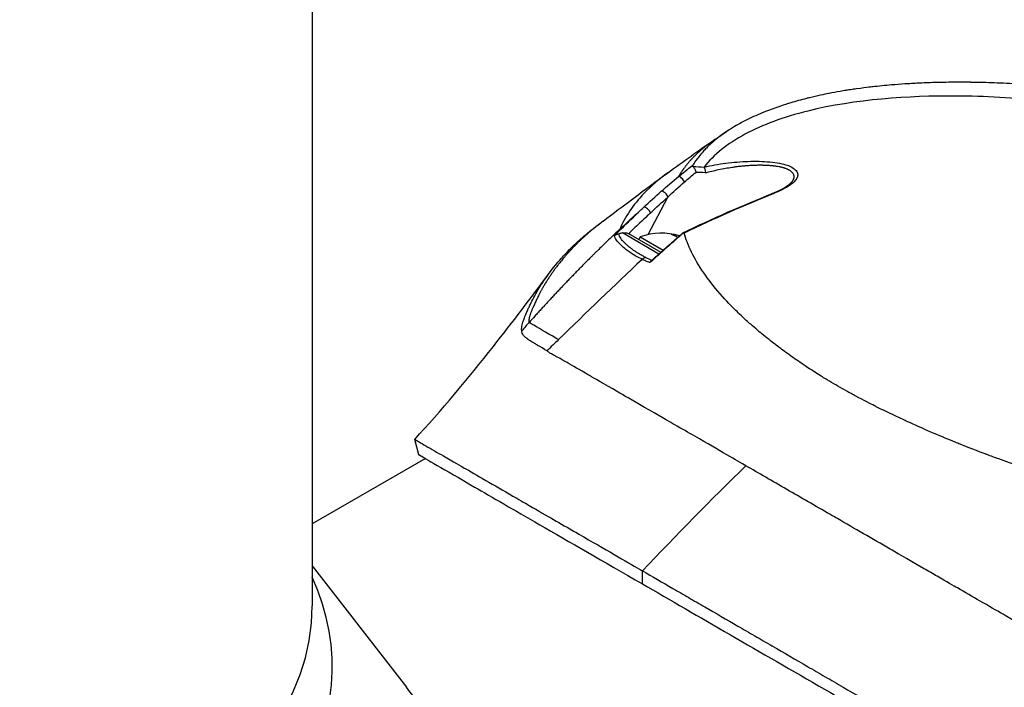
# Model space of a CAD drawing. Header units: millimetres. Extents: x 0 to 4378, y 0 to 2376.
# Tile 204 of 229: x 2647 to 2745, y 1347 to 1414. Entities that reach past the tile are written whole.
import ezdxf

# ---------------------------------------------------------------- set-up
doc = ezdxf.new("R2010")
doc.units = ezdxf.units.MM
doc.header["$LTSCALE"] = 0.2
doc.layers.add('01_Object Line', color=4, linetype='Continuous')

# ---------------------------------------------------------------- blocks, each defined once
blk = doc.blocks.new('A$C34d99101')
for p, q in [((-73.583, 416.479), (-73.583, 254.566)), ((-33.45, 298.558), (-33.45, 298.558)), ((-25.346, 298.073), (-25.346, 298.073)), ((-38.09, 297.779), (-38.091, 297.778)), ((-34.626, 297.798), (-34.626, 297.798)), ((-25.645, 296.96), (-25.645, 296.96)), ((-40.035, 291.612), (-38.081, 295.358)), ((-42.858, 291.383), (-42.858, 291.383)), ((-38.979, 289.67), (-42.616, 291.77)), ((-41.993, 291.706), (-38.777, 289.849)), ((-40.841, 291.374), (-40.985, 291.124)), ((-40.841, 291.374), (-38.549, 290.051)), ((-37.282, 291.417), (-37.204, 291.553)), ((-35.438, 289.324), (-35.438, 289.324)), ((-32.66, 285.471), (-32.66, 285.471)), ((-32.002, 284.757), (-32.002, 284.757)), ((-31.819, 284.567), (-31.819, 284.567)), ((-49.364, 279.512), (-49.363, 279.513)), ((-62.94, 269.628), (-63.354, 271.173)), ((-61.221, 269.941), (-61.221, 269.941)), ((-62.286, 269.255), (-73.583, 262.733)), ((-73.583, 258.555), (-64.183, 246.42)), ((-40.622, 256.742), (-40.622, 258.048))]:
    blk.add_line(p, q)
blk.add_arc((-38.715, 285.656), 6.1, 72.9404, 110.39807)
for centre, major_axis, ratio, start_param, end_param in [((6.237, 239.042), (-46.03, 58.115), 0.260877, 6.02736, 6.070533), ((-0.199, 244.012), (-38.951, 52.664), 0.283167, 6.03676, 6.078001), ((-36.724, 297.01), (-0.316, 0.387), 0.362127, 4.057345, 6.092867), ((-38.447, 295.539), (-0.334, 0.372), 0.464783, 3.850714, 6.073317), ((-27.481, 295.247), (-0.186, 0.464), 0.625868, 5.797995, 6.283188), ((-40.188, 293.946), (-0.341, 0.366), 0.447629, 3.841776, 6.058931), ((17.476, 226.903), (-51.069, 72.966), 0.87254, 0.154278, 0.162456), ((-30.897, 271.683), (-12.616, 20.626), 0.111017, 6.075709, 6.087925), ((-40.232, 286.533), (2.854, 4.944), 0.579303, 6.192639, 6.393184), ((-39.029, 285.838), (3.034, 5.255), 0.815112, 0.261155, 0.362202), ((-9.546, -26.152), (248.381, 415.477), 0.457828, 1.016786, 1.043695), ((70.833, -219.751), (-60.838, 559.224), 0.26096, 0.397377, 0.39738), ((-40.11, 288.366), (-0.44, -0.898), 0.914758, 3.811281, 4.233508), ((105.442, 169.222), (199.226, -20.391), 0.891369, 2.567228, 2.573054), ((74.09, -63.074), (-268.937, -465.622), 0.577211, 4.257, 4.260204), ((20.439, -473.298), (10.042, -820.328), 0.126419, 3.540723, 3.540729), ((29.6, 102.384), (-130.008, -225.18), 0.57735, 4.258777, 4.318876), ((-132.583, 248.443), (-61.01, 0), 0.57735, 6.025807, 9.682156), ((-132.583, 254.566), (59, 0), 0.57735, 3.141593, 6.283185)]:
    blk.add_ellipse(centre, major_axis=major_axis, ratio=ratio, start_param=start_param, end_param=end_param)
for points, knots in [([(49.5, 291.804), (49.297, 291.921), (49.012, 292.084), (48.637, 292.291), (48.494, 292.371), (48.337, 292.457), (48.167, 292.55), (48.059, 292.609), (47.945, 292.67), (47.825, 292.734), (47.674, 292.815), (47.514, 292.901), (47.345, 292.99), (47.106, 293.116), (46.849, 293.25), (46.572, 293.392), (46.504, 293.427), (46.436, 293.462), (46.368, 293.497), (46.037, 293.666), (45.704, 293.833), (45.37, 293.997), (45.032, 294.164), (44.692, 294.329), (44.352, 294.491), (44.052, 294.634), (43.752, 294.776), (43.451, 294.916), (43.406, 294.936), (43.361, 294.957), (43.316, 294.978), (43.213, 295.026), (43.11, 295.073), (43.007, 295.121), (42.832, 295.201), (42.656, 295.281), (42.48, 295.361), (42.127, 295.52), (41.772, 295.678), (41.414, 295.836), (41.005, 296.015), (40.593, 296.193), (40.178, 296.369), (40.118, 296.394), (39.808, 296.528), (39.237, 296.764), (38.716, 296.981), (37.977, 297.284), (37.006, 297.664), (36.934, 297.693), (36.86, 297.721), (36.785, 297.751), (36.476, 297.871), (36.172, 297.988), (35.871, 298.103), (35.482, 298.251), (35.099, 298.394), (34.724, 298.533), (33.91, 298.833), (33.133, 299.111), (32.396, 299.368), (31.99, 299.509), (31.597, 299.644), (31.216, 299.772), (30.804, 299.911), (30.408, 300.043), (30.026, 300.167), (29.892, 300.211), (29.761, 300.254), (29.631, 300.296), (28.724, 300.59), (27.866, 300.857), (27.06, 301.1), (25.104, 301.691), (23.458, 302.142), (22.151, 302.485), (20.985, 302.79), (19.812, 303.082), (18.636, 303.358), (18.355, 303.424), (18.074, 303.489), (17.793, 303.553), (17.26, 303.675), (16.706, 303.798), (16.132, 303.922), (15.335, 304.094), (14.499, 304.268), (13.623, 304.44), (13.552, 304.454), (13.481, 304.468), (13.409, 304.482), (12.756, 304.61), (11.733, 304.806), (10.344, 305.045), (9.014, 305.275), (7.346, 305.543), (5.361, 305.807), (5.14, 305.836), (4.915, 305.866), (4.687, 305.895), (4.073, 305.973), (3.476, 306.045), (2.896, 306.111), (2.048, 306.207), (1.235, 306.289), (0.458, 306.361), (-0.295, 306.431), (-1.013, 306.49), (-1.699, 306.54), (-2.631, 306.608), (-3.483, 306.658), (-4.256, 306.697), (-5.129, 306.74), (-5.903, 306.767), (-6.58, 306.785), (-6.998, 306.796), (-7.379, 306.803), (-7.725, 306.808), (-7.765, 306.809), (-7.805, 306.809), (-7.844, 306.81), (-7.976, 306.812), (-8.107, 306.813), (-8.236, 306.814), (-8.391, 306.816), (-8.543, 306.817), (-8.693, 306.817), (-9.007, 306.819), (-9.309, 306.818), (-9.599, 306.817), (-9.913, 306.815), (-10.214, 306.811), (-10.501, 306.806), (-10.696, 306.803), (-10.885, 306.799), (-11.067, 306.795), (-11.138, 306.793), (-11.207, 306.791), (-11.276, 306.789), (-11.411, 306.786), (-11.543, 306.782), (-11.671, 306.778), (-11.791, 306.774), (-11.908, 306.771), (-12.023, 306.766), (-12.14, 306.762), (-12.254, 306.758), (-12.365, 306.753), (-12.485, 306.749), (-12.601, 306.744), (-12.713, 306.739), (-12.771, 306.736), (-12.829, 306.733), (-12.885, 306.731), (-12.892, 306.73), (-12.899, 306.73), (-12.907, 306.73), (-12.957, 306.727), (-13.007, 306.725), (-13.057, 306.722), (-13.171, 306.717), (-13.285, 306.711), (-13.4, 306.705), (-13.513, 306.699), (-13.627, 306.692), (-13.741, 306.686), (-13.964, 306.673), (-14.19, 306.659), (-14.419, 306.644), (-14.853, 306.615), (-15.298, 306.582), (-15.753, 306.544), (-16.072, 306.517), (-16.397, 306.487), (-16.725, 306.455), (-17.024, 306.426), (-17.326, 306.394), (-17.631, 306.36), (-17.633, 306.36), (-17.76, 306.346), (-18.007, 306.317), (-18.278, 306.285), (-18.693, 306.235), (-19.242, 306.158), (-19.43, 306.132), (-19.635, 306.103), (-19.854, 306.07), (-19.958, 306.054), (-20.059, 306.039), (-20.157, 306.023), (-20.196, 306.017), (-20.235, 306.011), (-20.273, 306.005), (-20.484, 305.972), (-20.683, 305.939), (-20.871, 305.907), (-21.291, 305.835), (-21.653, 305.768), (-21.961, 305.708), (-21.986, 305.703), (-22.012, 305.698), (-22.038, 305.693), (-22.482, 305.605), (-23.128, 305.472), (-23.938, 305.273), (-24.044, 305.247), (-24.149, 305.221), (-24.253, 305.194), (-24.795, 305.056), (-25.308, 304.913), (-25.793, 304.768), (-25.963, 304.717), (-26.135, 304.664), (-26.308, 304.609), (-27.014, 304.385), (-27.751, 304.125), (-28.499, 303.822), (-28.552, 303.801), (-28.605, 303.779), (-28.658, 303.757), (-28.952, 303.636), (-29.239, 303.511), (-29.518, 303.383), (-29.797, 303.255), (-30.069, 303.124), (-30.333, 302.99), (-30.509, 302.9), (-30.681, 302.81), (-30.85, 302.717), (-30.868, 302.708), (-31.219, 302.527), (-31.825, 302.145), (-31.988, 302.042), (-32.17, 301.924), (-32.365, 301.789), (-32.661, 301.586), (-32.912, 301.398), (-33.128, 301.228), (-33.34, 301.06), (-33.517, 300.91), (-33.665, 300.779), (-33.679, 300.767), (-33.693, 300.755), (-33.707, 300.742), (-33.892, 300.578), (-34.068, 300.411), (-34.237, 300.24), (-34.344, 300.131), (-34.449, 300.021), (-34.55, 299.91), (-34.708, 299.736), (-34.857, 299.56), (-34.999, 299.382), (-35.219, 299.102), (-35.42, 298.816), (-35.6, 298.525)], [0, 0, 0, 0, 0.015059, 0.015059, 0.015059, 0.02083, 0.02083, 0.02083, 0.024502, 0.024502, 0.024502, 0.02915, 0.02915, 0.02915, 0.035714, 0.035714, 0.035714, 0.03808, 0.03808, 0.03808, 0.049577, 0.049577, 0.049577, 0.061203, 0.061203, 0.061203, 0.071429, 0.071429, 0.071429, 0.072941, 0.072941, 0.072941, 0.076375, 0.076375, 0.076375, 0.082197, 0.082197, 0.082197, 0.093844, 0.093844, 0.093844, 0.107143, 0.107143, 0.107143, 0.125154, 0.125154, 0.125154, 0.141628, 0.141628, 0.141628, 0.142857, 0.142857, 0.142857, 0.150854, 0.150854, 0.150854, 0.161237, 0.161237, 0.161237, 0.183787, 0.183787, 0.183787, 0.196194, 0.196194, 0.196194, 0.209594, 0.209594, 0.209594, 0.214286, 0.214286, 0.214286, 0.235121, 0.235121, 0.235121, 0.285714, 0.285714, 0.285714, 0.318661, 0.318661, 0.318661, 0.326531, 0.326531, 0.326531, 0.342858, 0.342858, 0.342858, 0.36551, 0.36551, 0.36551, 0.367347, 0.367347, 0.367347, 0.406881, 0.406881, 0.406881, 0.444765, 0.444765, 0.444765, 0.44898, 0.44898, 0.44898, 0.464755, 0.464755, 0.464755, 0.487841, 0.487841, 0.487841, 0.510204, 0.510204, 0.510204, 0.531268, 0.531268, 0.531268, 0.55507, 0.55507, 0.55507, 0.569739, 0.569739, 0.569739, 0.571429, 0.571429, 0.571429, 0.574695, 0.574695, 0.574695, 0.578627, 0.578627, 0.578627, 0.586875, 0.586875, 0.586875, 0.595801, 0.595801, 0.595801, 0.601849, 0.601849, 0.601849, 0.604183, 0.604183, 0.604183, 0.608765, 0.608765, 0.608765, 0.613067, 0.613067, 0.613067, 0.617482, 0.617482, 0.617482, 0.622229, 0.622229, 0.622229, 0.624689, 0.624689, 0.624689, 0.625, 0.625, 0.625, 0.626857, 0.626857, 0.626857, 0.631038, 0.631038, 0.631038, 0.635137, 0.635137, 0.635137, 0.643106, 0.643106, 0.643106, 0.65824, 0.65824, 0.65824, 0.668893, 0.668893, 0.668893, 0.678571, 0.678571, 0.678571, 0.689431, 0.689431, 0.689431, 0.701281, 0.701281, 0.701281, 0.705357, 0.705357, 0.705357, 0.708515, 0.708515, 0.708515, 0.709766, 0.709766, 0.709766, 0.71667, 0.71667, 0.71667, 0.732143, 0.732143, 0.732143, 0.733637, 0.733637, 0.733637, 0.758929, 0.758929, 0.758929, 0.763229, 0.763229, 0.763229, 0.785714, 0.785714, 0.785714, 0.794183, 0.794183, 0.794183, 0.828571, 0.828571, 0.828571, 0.831278, 0.831278, 0.831278, 0.846339, 0.846339, 0.846339, 0.861401, 0.861401, 0.861401, 0.871429, 0.871429, 0.871429, 0.896736, 0.896736, 0.896736, 0.903571, 0.903571, 0.903571, 0.919754, 0.919754, 0.919754, 0.935714, 0.935714, 0.935714, 0.936836, 0.936836, 0.936836, 0.951858, 0.951858, 0.951858, 0.961487, 0.961487, 0.961487, 0.97651, 0.97651, 0.97651, 1, 1, 1, 1]), ([(46.654, 290.933), (45.623, 291.527), (44.544, 292.105), (41.736, 293.522), (39.938, 294.353), (35.583, 296.217), (32.945, 297.236), (26.319, 299.539), (22.24, 300.748), (11.341, 303.435), (5.048, 304.444), (-3.498, 305.264), (-6.46, 305.421), (-14.066, 305.472), (-19.36, 305.121), (-26.53, 303.339), (-28.642, 302.559), (-32.141, 300.678), (-33.503, 299.584), (-34.461, 298.356)], [-11.810839, -11.810839, -11.810839, -11.810839, -11.321097, -11.321097, -10.584313, -10.584313, -9.583134, -9.583134, -8.1452, -8.1452, -5.796116, -5.796116, -4.481204, -4.481204, -2.2786, -2.2786, -1.145056, -1.145056, -0.000001, -0.000001, -0.000001, -0.000001]), ([(-33.374, 301.115), (-33.242, 301.205), (-33.11, 301.294), (-32.912, 301.427), (-32.847, 301.471), (-32.749, 301.537), (-32.717, 301.558), (-32.669, 301.59), (-32.654, 301.601), (-32.622, 301.622), (-32.607, 301.632), (-32.577, 301.652), (-32.562, 301.662), (-32.425, 301.754), (-32.303, 301.834), (-32.162, 301.928), (-32.142, 301.941), (-32.121, 301.955)], [0, 0, 0, 0, 0.0478872, 0.0478872, 0.0715717, 0.0715717, 0.0831785, 0.0831785, 0.0888439, 0.0888439, 0.0944237, 0.0944237, 0.09995, 0.09995, 0.143744, 0.143744, 0.1511074, 0.1511074, 0.1511074, 0.1511074]), ([(-34.461, 298.356), (-33.741, 298.516), (-33.019, 298.641), (-32.302, 298.735), (-31.532, 298.836), (-30.785, 298.897), (-30.068, 298.921), (-29.688, 298.934), (-29.318, 298.936), (-28.96, 298.928), (-28.588, 298.918), (-28.236, 298.898), (-27.906, 298.867), (-27.187, 298.798), (-26.603, 298.684), (-26.153, 298.529), (-25.92, 298.448), (-25.724, 298.356), (-25.566, 298.251), (-25.412, 298.149), (-25.297, 298.038), (-25.22, 297.918), (-25.145, 297.8), (-25.11, 297.677), (-25.113, 297.55), (-25.117, 297.421), (-25.161, 297.293), (-25.243, 297.165), (-25.405, 296.911), (-25.69, 296.661), (-26.09, 296.41), (-26.476, 296.167), (-26.95, 295.936), (-27.51, 295.712)], [0.0000002, 0.0000002, 0.0000002, 0.0000002, 0.125, 0.125, 0.125, 0.25, 0.25, 0.25, 0.3125, 0.3125, 0.3125, 0.375, 0.375, 0.375, 0.5, 0.5, 0.5, 0.5625, 0.5625, 0.5625, 0.625, 0.625, 0.625, 0.6875, 0.6875, 0.6875, 0.75, 0.75, 0.75, 0.875, 0.875, 0.875, 1, 1, 1, 1]), ([(-37.008, 297.412), (-36.975, 297.439), (-36.942, 297.466), (-36.909, 297.493), (-36.675, 297.683), (-36.437, 297.873), (-36.194, 298.064), (-36.188, 298.069), (-36.182, 298.074), (-36.175, 298.079), (-36.157, 298.093), (-36.139, 298.107), (-36.121, 298.121), (-36.112, 298.128), (-36.104, 298.135), (-36.095, 298.142), (-35.931, 298.27), (-35.766, 298.397), (-35.6, 298.525)], [0, 0, 0, 0, 0.07278, 0.07278, 0.07278, 0.586627, 0.586627, 0.586627, 0.599744, 0.599744, 0.599744, 0.63799, 0.63799, 0.63799, 0.655952, 0.655952, 0.655952, 1, 1, 1, 1]), ([(-35.556, 298.383), (-35.572, 298.396), (-35.584, 298.409), (-35.602, 298.436), (-35.607, 298.448), (-35.616, 298.484), (-35.611, 298.506), (-35.6, 298.525)], [0.00000348, 0.00000348, 0.00000348, 0.00000348, 0.0085188, 0.0085188, 0.01696947, 0.01696947, 0.0337675, 0.0337675, 0.0337675, 0.0337675]), ([(-35.556, 298.383), (-35.501, 298.334), (-35.438, 298.248), (-35.388, 298.139), (-35.369, 298.097), (-35.348, 298.043), (-35.329, 297.98), (-35.3, 297.881), (-35.296, 297.831), (-35.295, 297.819)], [0.0000155, 0.0000155, 0.0000155, 0.0000155, 0.5, 0.5, 0.5, 0.75, 0.75, 0.75, 1, 1, 1, 1]), ([(-34.461, 298.356), (-34.467, 298.349), (-34.47, 298.34), (-34.469, 298.323), (-34.466, 298.314), (-34.459, 298.304)], [-0.01284919, -0.01284919, -0.01284919, -0.01284919, -0.00606268, -0.00606268, -0.00000134, -0.00000134, -0.00000134, -0.00000134]), ([(-34.459, 298.304), (-34.424, 298.26), (-34.39, 298.182), (-34.366, 298.082), (-34.36, 298.054), (-34.333, 297.942), (-34.336, 297.776)], [-0.9999991, -0.9999991, -0.9999991, -0.9999991, -0.5, -0.5, -0.5, -0.0000002, -0.0000002, -0.0000002, -0.0000002]), ([(-34.336, 297.776), (-34.121, 297.835), (-33.686, 297.947), (-33.017, 298.099), (-32.333, 298.233), (-31.755, 298.328), (-31.289, 298.393), (-30.937, 298.437), (-30.583, 298.474), (-30.229, 298.506), (-29.877, 298.53), (-29.528, 298.548), (-29.24, 298.557), (-29.013, 298.56), (-28.845, 298.56), (-28.685, 298.559), (-28.543, 298.556), (-28.411, 298.552), (-28.276, 298.546), (-28.126, 298.539), (-27.962, 298.529), (-27.785, 298.515), (-27.549, 298.492), (-27.278, 298.457), (-27.034, 298.415), (-26.859, 298.379), (-26.733, 298.35), (-26.633, 298.324), (-26.556, 298.302), (-26.504, 298.286), (-26.458, 298.272), (-26.4, 298.252), (-26.322, 298.225), (-26.226, 298.186), (-26.126, 298.141), (-26.024, 298.089), (-25.926, 298.03), (-25.838, 297.969), (-25.744, 297.893), (-25.672, 297.821), (-25.62, 297.753), (-25.579, 297.693), (-25.536, 297.609), (-25.507, 297.516), (-25.496, 297.426), (-25.497, 297.35), (-25.508, 297.274), (-25.526, 297.202), (-25.551, 297.136), (-25.578, 297.075), (-25.604, 297.028), (-25.624, 296.993), (-25.636, 296.974), (-25.643, 296.963), (-25.645, 296.96)], [0, 0, 0, 0, 0.070827, 0.141622, 0.212298, 0.282826, 0.318052, 0.353467, 0.389176, 0.424892, 0.460523, 0.496004, 0.531356, 0.548995, 0.566615, 0.584223, 0.599385, 0.612159, 0.626755, 0.643181, 0.661413, 0.681438, 0.703241, 0.743454, 0.778873, 0.796391, 0.813783, 0.831055, 0.839648, 0.848213, 0.854469, 0.861183, 0.875987, 0.892624, 0.911095, 0.931405, 0.953562, 0.975364, 0.995501, 1.030779, 1.045923, 1.059393, 1.086917, 1.122409, 1.143167, 1.165947, 1.187994, 1.208321, 1.226921, 1.243785, 1.258905, 1.26581, 1.272276, 1.274637, 1.274637, 1.274637, 1.274637]), ([(-38.091, 297.778), (-38.983, 297.126), (-39.775, 296.438), (-40.464, 295.717), (-40.997, 295.16), (-41.476, 294.57), (-41.871, 293.982), (-42.267, 293.395), (-42.7, 292.717), (-42.829, 292.189)], [0.8647122, 0.8647122, 0.8647122, 0.8647122, 0.917816, 0.917816, 0.917816, 0.9589081, 0.9589081, 0.9589081, 0.9999987, 0.9999987, 0.9999987, 0.9999987]), ([(-27.667, 295.711), (-27.019, 295.971), (-26.457, 296.261), (-25.87, 296.693), (-25.718, 296.848), (-25.645, 296.96)], [0, 0, 0, 0, 0.2728916, 0.2728916, 0.4278772, 0.4278772, 0.4278772, 0.4278772]), ([(-39.822, 293.764), (-39.88, 293.71), (-40.243, 293.374), (-40.907, 292.742), (-41.342, 292.327), (-41.702, 291.979), (-41.987, 291.703)], [-1, -1, -1, -1, -0.5, -0.5, -0.5, 0, 0, 0, 0]), ([(-52.666, 282.025), (-52.675, 282.089), (-52.676, 282.14), (-52.676, 282.171), (-52.674, 282.394), (-52.623, 282.593), (-52.588, 282.722), (-52.535, 282.915), (-52.487, 283.046), (-52.468, 283.099), (-52.423, 283.227), (-52.365, 283.38), (-52.293, 283.557), (-52.179, 283.838), (-52.101, 284.013), (-52.07, 284.084), (-52.053, 284.122), (-52.037, 284.159), (-52.02, 284.196), (-51.994, 284.255), (-51.968, 284.313), (-51.941, 284.372), (-51.923, 284.41), (-51.877, 284.511), (-51.798, 284.677), (-51.713, 284.853), (-51.603, 285.072), (-51.464, 285.333), (-51.335, 285.574), (-51.199, 285.814), (-51.058, 286.051), (-50.986, 286.173), (-50.872, 286.361), (-50.711, 286.613), (-50.535, 286.888), (-50.301, 287.24), (-49.99, 287.663), (-49.268, 288.648), (-48.717, 289.239), (-48.497, 289.48), (-47.982, 290.042), (-47.426, 290.592), (-46.827, 291.127), (-46.705, 291.237), (-46.58, 291.346), (-46.454, 291.455), (-46.173, 291.697), (-45.721, 292.084), (-45.04, 292.594)], [0.0000004, 0.0000004, 0.0000004, 0.0000004, 0.0285714, 0.0285714, 0.0285714, 0.0714286, 0.0714286, 0.0714286, 0.0892857, 0.0892857, 0.0892857, 0.1071429, 0.1071429, 0.1071429, 0.125, 0.125, 0.125, 0.1284736, 0.1284736, 0.1284736, 0.1339286, 0.1339286, 0.1339286, 0.1428571, 0.1428571, 0.1428571, 0.1607143, 0.1607143, 0.1607143, 0.1785714, 0.1785714, 0.1785714, 0.1956232, 0.1956232, 0.1956232, 0.2142857, 0.2142857, 0.2142857, 0.25, 0.25, 0.25, 0.2796252, 0.2796252, 0.2796252, 0.2857143, 0.2857143, 0.2857143, 0.307887, 0.307887, 0.307887, 0.307887]), ([(-42.829, 292.189), (-43.216, 291.826), (-43.605, 291.458), (-43.996, 291.082), (-44.213, 290.874), (-44.431, 290.663), (-44.61, 290.49), (-44.789, 290.316), (-44.929, 290.178), (-45.086, 290.025), (-45.164, 289.948), (-45.246, 289.867), (-45.326, 289.788), (-45.406, 289.709), (-45.485, 289.631), (-45.564, 289.553), (-45.642, 289.475), (-45.721, 289.396), (-45.8, 289.317), (-45.919, 289.2), (-46.036, 289.082), (-46.154, 288.964), (-46.271, 288.846), (-46.389, 288.728), (-46.506, 288.609), (-46.623, 288.491), (-46.74, 288.372), (-46.856, 288.254), (-46.953, 288.155), (-47.05, 288.056), (-47.147, 287.957), (-47.244, 287.858), (-47.34, 287.759), (-47.437, 287.659), (-47.533, 287.56), (-47.63, 287.461), (-47.726, 287.361), (-47.831, 287.252), (-47.937, 287.142), (-48.042, 287.033), (-48.147, 286.923), (-48.252, 286.813), (-48.357, 286.703), (-48.462, 286.594), (-48.567, 286.483), (-48.671, 286.373), (-48.771, 286.268), (-48.871, 286.163), (-48.97, 286.058), (-49.069, 285.952), (-49.168, 285.847), (-49.267, 285.742), (-49.366, 285.636), (-49.465, 285.53), (-49.564, 285.425), (-49.665, 285.316), (-49.766, 285.208), (-49.866, 285.1), (-49.967, 284.991), (-50.067, 284.883), (-50.168, 284.774), (-50.268, 284.665), (-50.368, 284.556), (-50.468, 284.447), (-50.567, 284.34), (-50.665, 284.232), (-50.764, 284.124), (-50.862, 284.017), (-50.96, 283.909), (-51.059, 283.801), (-51.157, 283.693), (-51.255, 283.585), (-51.352, 283.476), (-51.549, 283.259), (-51.745, 283.041), (-51.94, 282.823)], [0, 0, 0, 0, 0.0964194, 0.0964194, 0.0964194, 0.1498066, 0.1498066, 0.1498066, 0.2031938, 0.2031938, 0.2031938, 0.2298874, 0.2298874, 0.2298874, 0.256581, 0.256581, 0.256581, 0.2832746, 0.2832746, 0.2832746, 0.3232355, 0.3232355, 0.3232355, 0.3631964, 0.3631964, 0.3631964, 0.4031573, 0.4031573, 0.4031573, 0.4364096, 0.4364096, 0.4364096, 0.4696618, 0.4696618, 0.4696618, 0.5029141, 0.5029141, 0.5029141, 0.5394497, 0.5394497, 0.5394497, 0.5759854, 0.5759854, 0.5759854, 0.612521, 0.612521, 0.612521, 0.6473477, 0.6473477, 0.6473477, 0.6821745, 0.6821745, 0.6821745, 0.7170012, 0.7170012, 0.7170012, 0.7526185, 0.7526185, 0.7526185, 0.7882359, 0.7882359, 0.7882359, 0.8238532, 0.8238532, 0.8238532, 0.8590145, 0.8590145, 0.8590145, 0.8941758, 0.8941758, 0.8941758, 0.9293371, 0.9293371, 0.9293371, 1, 1, 1, 1]), ([(-43.407, 291.508), (-43.399, 291.516), (-43.396, 291.519), (-43.39, 291.525), (-43.386, 291.528), (-43.373, 291.539), (-43.364, 291.546), (-43.317, 291.579), (-43.265, 291.608), (-43.135, 291.66), (-43.056, 291.683), (-42.966, 291.696)], [-0.06521212, -0.06521212, -0.06521212, -0.06521212, -0.06307352, -0.06307352, -0.05996648, -0.05996648, -0.05346033, -0.05346033, -0.02742539, -0.02742539, 0, 0, 0, 0]), ([(-40.637, 289.137), (-40.834, 289.23), (-41.029, 289.329), (-41.212, 289.432), (-41.381, 289.526), (-41.554, 289.631), (-41.727, 289.744), (-42.006, 289.928), (-42.312, 290.153), (-42.604, 290.408), (-42.808, 290.586), (-42.981, 290.763), (-43.113, 290.936), (-43.243, 291.107), (-43.356, 291.304), (-43.407, 291.508)], [0, 0, 0, 0, 0.142857, 0.142857, 0.142857, 0.285714, 0.285714, 0.285714, 0.571429, 0.571429, 0.571429, 0.785714, 0.785714, 0.785714, 1, 1, 1, 1]), ([(-42.616, 291.77), (-42.679, 291.754), (-42.745, 291.738), (-42.861, 291.714), (-42.914, 291.704), (-42.966, 291.696)], [0.00002868, 0.00002868, 0.00002868, 0.00002868, 0.02033037, 0.02033037, 0.03597654, 0.03597654, 0.03597654, 0.03597654]), ([(-40.275, 289.32), (-40.39, 289.376), (-40.612, 289.491), (-40.926, 289.669), (-41.22, 289.851), (-41.45, 290.007), (-41.626, 290.134), (-41.754, 290.23), (-41.857, 290.31), (-41.937, 290.375), (-41.997, 290.424), (-42.056, 290.473), (-42.133, 290.539), (-42.227, 290.622), (-42.335, 290.722), (-42.473, 290.857), (-42.63, 291.03), (-42.786, 291.243), (-42.903, 291.465), (-42.951, 291.618), (-42.966, 291.696)], [0, 0, 0, 0, 0.094785, 0.18958, 0.28439, 0.37921, 0.426621, 0.474028, 0.52143, 0.545128, 0.568823, 0.592519, 0.616223, 0.663648, 0.711082, 0.758512, 0.853322, 0.948046, 1.04272, 1.137469, 1.137469, 1.137469, 1.137469]), ([(-42.616, 291.77), (-42.5, 291.799), (-42.379, 291.805), (-42.206, 291.784), (-42.148, 291.771), (-42.057, 291.739), (-42.022, 291.723), (-41.993, 291.706)], [-0.07588109, -0.07588109, -0.07588109, -0.07588109, -0.03787414, -0.03787414, -0.01696139, -0.01696139, -0.00000125, -0.00000125, -0.00000125, -0.00000125]), ([(-36.926, 291.488), (-36.933, 291.49), (-36.941, 291.492), (-37.016, 291.512), (-37.107, 291.533), (-37.204, 291.553)], [-0.48479035, -0.48479035, -0.48479035, -0.48479035, -0.48040557, -0.48040557, -0.44448002, -0.44448002, -0.44448002, -0.44448002]), ([(-36.609, 291.767), (-36.599, 291.775), (-36.587, 291.782), (-36.554, 291.795), (-36.531, 291.798), (-36.504, 291.795)], [0.03330611, 0.03330611, 0.03330611, 0.03330611, 0.04173847, 0.04173847, 0.0554912, 0.0554912, 0.0554912, 0.0554912]), ([(-36.504, 291.795), (-36.493, 291.794), (-36.485, 291.791), (-36.471, 291.78), (-36.467, 291.773), (-36.464, 291.764)], [0.00000099, 0.00000099, 0.00000099, 0.00000099, 0.00577902, 0.00577902, 0.01216888, 0.01216888, 0.01216888, 0.01216888]), ([(10.928, 264.443), (10.844, 264.463), (10.125, 264.629), (8.777, 264.97), (7.84, 265.206), (6.598, 265.529), (5.065, 265.959), (4.731, 266.053), (4.4, 266.148), (4.072, 266.242), (2.458, 266.708), (0.917, 267.183), (-0.546, 267.661), (-0.584, 267.673), (-0.621, 267.685), (-0.658, 267.697), (-2.141, 268.182), (-3.604, 268.688), (-5.043, 269.212), (-5.435, 269.355), (-5.825, 269.5), (-6.214, 269.645), (-6.225, 269.65), (-7.144, 269.983), (-8.902, 270.688), (-9.058, 270.75), (-9.219, 270.815), (-9.384, 270.882), (-10.031, 271.144), (-10.74, 271.438), (-11.506, 271.766), (-12.39, 272.144), (-13.061, 272.443), (-13.535, 272.657), (-14.031, 272.88), (-14.31, 273.01), (-14.38, 273.042), (-14.766, 273.22), (-15.149, 273.399), (-15.529, 273.579), (-16.076, 273.839), (-16.616, 274.1), (-17.149, 274.365), (-17.224, 274.402), (-17.329, 274.455), (-17.463, 274.522), (-17.851, 274.717), (-18.481, 275.036), (-19.324, 275.488), (-19.473, 275.568), (-19.628, 275.652), (-19.789, 275.74), (-19.933, 275.818), (-20.078, 275.898), (-20.223, 275.979), (-20.512, 276.139), (-20.804, 276.304), (-21.1, 276.475), (-21.381, 276.637), (-21.665, 276.804), (-21.952, 276.975), (-22.056, 277.038), (-22.161, 277.101), (-22.267, 277.165), (-22.449, 277.275), (-22.62, 277.38), (-22.779, 277.479), (-23.554, 277.961), (-24.068, 278.302), (-24.362, 278.498), (-24.438, 278.549), (-24.499, 278.59), (-24.546, 278.622), (-24.993, 278.923), (-25.429, 279.226), (-25.854, 279.529), (-26.118, 279.718), (-26.377, 279.906), (-26.632, 280.095), (-26.658, 280.115), (-26.872, 280.272), (-27.259, 280.567), (-27.576, 280.809), (-28.008, 281.143), (-28.531, 281.571), (-28.872, 281.849), (-29.305, 282.21), (-29.809, 282.655), (-29.95, 282.78), (-30.097, 282.911), (-30.249, 283.049), (-30.402, 283.188), (-30.639, 283.406), (-30.947, 283.701), (-31.238, 283.98), (-31.593, 284.328), (-31.991, 284.746), (-32.533, 285.313), (-33.157, 286.008), (-33.788, 286.824), (-34.264, 287.44), (-34.744, 288.125), (-35.182, 288.872), (-35.548, 289.498), (-35.886, 290.168), (-36.16, 290.874), (-36.273, 291.165), (-36.375, 291.462), (-36.464, 291.764)], [0, 0, 0, 0, 0.049153, 0.049153, 0.049153, 0.083333, 0.083333, 0.083333, 0.097112, 0.097112, 0.097112, 0.164941, 0.164941, 0.164941, 0.166667, 0.166667, 0.166667, 0.23215, 0.23215, 0.23215, 0.25, 0.25, 0.25, 0.291667, 0.291667, 0.291667, 0.300119, 0.300119, 0.300119, 0.333333, 0.333333, 0.333333, 0.356595, 0.356595, 0.356595, 0.380952, 0.380952, 0.380952, 0.400465, 0.400465, 0.400465, 0.428571, 0.428571, 0.428571, 0.43936, 0.43936, 0.43936, 0.470659, 0.470659, 0.470659, 0.47619, 0.47619, 0.47619, 0.48476, 0.48476, 0.48476, 0.501735, 0.501735, 0.501735, 0.517903, 0.517903, 0.517903, 0.52381, 0.52381, 0.52381, 0.530496, 0.530496, 0.530496, 0.562996, 0.562996, 0.562996, 0.571429, 0.571429, 0.571429, 0.600812, 0.600812, 0.600812, 0.619048, 0.619048, 0.619048, 0.645252, 0.645252, 0.645252, 0.666667, 0.666667, 0.666667, 0.703844, 0.703844, 0.703844, 0.714286, 0.714286, 0.714286, 0.767745, 0.767745, 0.767745, 0.81824, 0.81824, 0.81824, 0.886861, 0.886861, 0.886861, 0.938687, 0.938687, 0.938687, 0.982109, 0.982109, 0.982109, 1, 1, 1, 1]), ([(-39.868, 288.818), (-39.877, 288.821), (-40.022, 288.869), (-40.271, 288.972), (-40.424, 289.036), (-40.544, 289.091), (-40.637, 289.137)], [-0.9999928, -0.9999928, -0.9999928, -0.9999928, -0.5, -0.5, -0.5, 0, 0, 0, 0]), ([(-39.868, 288.818), (-39.868, 288.818), (-39.867, 288.82), (-39.859, 288.835), (-39.845, 288.86), (-39.81, 288.912), (-39.794, 288.933), (-39.762, 288.97), (-39.745, 288.986), (-39.728, 289.001)], [-0.00015855, -0.00015855, -0.00015855, -0.00015855, 0, 0, 0.00750952, 0.00750952, 0.01317093, 0.01317093, 0.01830059, 0.01830059, 0.01830059, 0.01830059]), ([(-63.354, 271.173), (-60.737, 273.999), (-58.032, 277.239), (-53.59, 282.865), (-51.727, 285.325), (-49.916, 287.763)], [0, 0, 0, 0, 1.227595, 1.227595, 2.150415, 2.150415, 2.150415, 2.150415]), ([(-49.001, 281.126), (-49.204, 281.243), (-49.42, 281.367), (-49.639, 281.494), (-50.489, 281.985), (-51.404, 282.513), (-51.94, 282.823)], [0.0000136, 0.0000136, 0.0000136, 0.0000136, 0.2054732, 0.2054732, 0.2054732, 1, 1, 1, 1]), ([(-50.153, 280.003), (-50.496, 280.205), (-50.798, 280.385), (-51.077, 280.556), (-51.153, 280.603), (-51.265, 280.67), (-51.407, 280.756), (-51.45, 280.783), (-51.493, 280.809), (-51.535, 280.835), (-51.651, 280.907), (-51.769, 280.975), (-51.882, 281.045), (-51.909, 281.062), (-52.009, 281.119), (-52.16, 281.231), (-52.27, 281.313), (-52.347, 281.386), (-52.398, 281.442), (-52.517, 281.573), (-52.606, 281.726), (-52.649, 281.916), (-52.657, 281.951), (-52.663, 281.987), (-52.666, 282.025)], [0, 0, 0, 0, 0.2857143, 0.2857143, 0.2857143, 0.4, 0.4, 0.4, 0.4457982, 0.4457982, 0.4457982, 0.5714286, 0.5714286, 0.5714286, 0.6785714, 0.6785714, 0.6785714, 0.7857143, 0.7857143, 0.7857143, 0.9669132, 0.9669132, 0.9669132, 0.9999998, 0.9999998, 0.9999998, 0.9999998]), ([(-30.289, 268.53), (-31.103, 269.001), (-32.892, 270.035), (-35.396, 271.48), (-36.023, 271.842), (-36.693, 272.229), (-37.398, 272.635), (-37.598, 272.751), (-37.907, 272.929), (-38.319, 273.167), (-39.169, 273.658), (-40.464, 274.405), (-42.047, 275.319), (-42.318, 275.475), (-43.18, 275.972), (-44.466, 276.713), (-44.634, 276.81), (-44.794, 276.902), (-44.946, 276.99), (-45.67, 277.407), (-46.219, 277.725), (-46.628, 277.963), (-47.424, 278.426), (-48.04, 278.782), (-48.523, 279.058), (-48.638, 279.124), (-48.787, 279.205), (-48.964, 279.299), (-49.214, 279.432), (-49.352, 279.505), (-49.392, 279.527), (-49.55, 279.613), (-49.683, 279.689), (-49.794, 279.757), (-49.829, 279.779), (-49.863, 279.801), (-49.896, 279.822), (-49.992, 279.884), (-50.077, 279.944), (-50.153, 280.003)], [0, 0, 0, 0, 0.228501, 0.228501, 0.228501, 0.285714, 0.285714, 0.285714, 0.355598, 0.355598, 0.355598, 0.5, 0.5, 0.5, 0.625, 0.625, 0.625, 0.646657, 0.646657, 0.646657, 0.75, 0.75, 0.75, 0.875, 0.875, 0.875, 0.90625, 0.90625, 0.90625, 0.9375, 0.9375, 0.9375, 0.96875, 0.96875, 0.96875, 0.976835, 0.976835, 0.976835, 1, 1, 1, 1]), ([(-63.354, 271.173), (-63.354, 271.173), (-63.329, 271.158), (-63.279, 271.129), (-63.138, 271.048), (-62.797, 270.851), (-62.23, 270.524), (-61.706, 270.221), (-61.075, 269.857), (-60.488, 269.518), (-59.523, 268.962), (-58.702, 268.487), (-58.397, 268.311), (-58.318, 268.266), (-58.271, 268.239), (-58.259, 268.232), (-56.874, 267.431), (-55.184, 266.456), (-53.166, 265.292), (-52.882, 265.128), (-52.591, 264.96), (-52.293, 264.789), (-51.325, 264.23), (-50.46, 263.731), (-49.756, 263.324), (-49.06, 262.922), (-48.336, 262.504), (-47.586, 262.07), (-47.379, 261.951), (-47.169, 261.83), (-46.958, 261.708), (-44.33, 260.191), (-42.19, 258.954), (-40.905, 258.212), (-40.806, 258.155), (-40.711, 258.1), (-40.622, 258.048)], [-0.245716, -0.245716, -0.245716, -0.245716, -0.2303717, -0.2303717, -0.2303717, -0.1875, -0.1875, -0.1875, -0.1671318, -0.1671318, -0.1671318, -0.1337093, -0.1337093, -0.1337093, -0.125, -0.125, -0.125, -0.0780464, -0.0780464, -0.0780464, -0.0714286, -0.0714286, -0.0714286, -0.0535714, -0.0535714, -0.0535714, -0.039579, -0.039579, -0.039579, -0.0357143, -0.0357143, -0.0357143, -0.0025653, -0.0025653, -0.0025653, 0, 0, 0, 0]), ([(-62.291, 269.251), (-62.867, 269.584), (-63.077, 269.706), (-62.42, 269.333), (-60.457, 268.205), (-55.644, 265.41), (-53.495, 264.162), (-47.95, 260.964), (-44.521, 258.992), (-40.622, 256.742)], [-7.187763, -7.187763, -7.187763, -7.187763, -5.793129, -5.793129, -3.135292, -3.135292, -1.653975, -1.653975, 0, 0, 0, 0]), ([(0.028, 251.031), (-0.221, 251.157), (-0.481, 251.294), (-0.751, 251.442), (-0.885, 251.516), (-1.021, 251.591), (-1.16, 251.67), (-1.477, 251.85), (-1.863, 252.076), (-2.316, 252.347), (-2.404, 252.4), (-2.595, 252.515), (-2.888, 252.691), (-3.125, 252.833), (-3.315, 252.948), (-3.46, 253.034), (-3.703, 253.178), (-4.086, 253.402), (-4.609, 253.705), (-5.291, 254.101), (-6.056, 254.542), (-6.901, 255.029), (-7.663, 255.468), (-8.423, 255.905), (-9.179, 256.339), (-9.55, 256.552), (-10.225, 256.942), (-11.197, 257.504), (-11.601, 257.737), (-12.057, 258.001), (-12.562, 258.293), (-14.321, 259.31), (-15.421, 259.946), (-15.897, 260.221), (-17.681, 261.252), (-19.435, 262.265), (-21.15, 263.255), (-21.401, 263.4), (-21.651, 263.544), (-21.901, 263.688), (-23.36, 264.531), (-24.79, 265.357), (-26.186, 266.164), (-27.652, 267.011), (-29.017, 267.798), (-30.289, 268.53)], [0, 0, 0, 0, 0.0239304, 0.0239304, 0.0239304, 0.0357143, 0.0357143, 0.0357143, 0.0714286, 0.0714286, 0.0714286, 0.0892857, 0.0892857, 0.0892857, 0.1071429, 0.1071429, 0.1071429, 0.1428571, 0.1428571, 0.1428571, 0.2142857, 0.2142857, 0.2142857, 0.2857143, 0.2857143, 0.2857143, 0.3613783, 0.3613783, 0.3613783, 0.3928571, 0.3928571, 0.3928571, 0.5, 0.5, 0.5, 0.6744467, 0.6744467, 0.6744467, 0.7, 0.7, 0.7, 0.85, 0.85, 0.85, 1, 1, 1, 1]), ([(-40.622, 258.048), (-39.633, 257.478), (-38.617, 256.891), (-37.578, 256.29), (-37.058, 255.99), (-36.533, 255.685), (-36.002, 255.379), (-35.472, 255.072), (-34.937, 254.762), (-34.396, 254.449), (-33.316, 253.824), (-32.215, 253.186), (-31.096, 252.538), (-30.537, 252.213), (-29.972, 251.886), (-29.405, 251.557), (-28.838, 251.228), (-28.268, 250.898), (-27.694, 250.565), (-27.677, 250.555), (-27.66, 250.545), (-27.642, 250.535), (-26.49, 249.866), (-25.325, 249.19), (-24.146, 248.506), (-23.557, 248.164), (-22.965, 247.819), (-22.371, 247.474), (-21.777, 247.13), (-21.181, 246.784), (-20.584, 246.437), (-19.39, 245.743), (-18.19, 245.045), (-16.983, 244.344), (-15.815, 243.665), (-14.641, 242.982), (-13.468, 242.3), (-13.429, 242.278), (-13.391, 242.255), (-13.352, 242.233), (-10.96, 240.842), (-8.558, 239.445), (-6.165, 238.053), (-4.968, 237.357), (-3.775, 236.663), (-2.583, 235.971), (-1.392, 235.279), (-0.203, 234.589), (0.98, 233.902), (2.173, 233.211), (3.359, 232.522), (4.54, 231.837), (5.721, 231.151), (6.898, 230.469), (8.065, 229.79), (9.232, 229.112), (10.39, 228.439), (11.543, 227.771), (12.695, 227.103), (13.842, 226.439), (14.98, 225.782), (15.059, 225.737), (15.138, 225.691), (15.217, 225.646), (16.282, 225.031), (17.342, 224.423), (18.393, 223.82), (19.519, 223.174), (20.635, 222.534), (21.742, 221.9), (23.402, 220.948), (25.042, 220.009), (26.662, 219.082), (27.201, 218.774), (27.737, 218.467), (28.27, 218.162), (28.54, 218.008), (28.809, 217.854), (29.077, 217.701), (29.876, 217.244), (30.668, 216.791), (31.454, 216.342), (33.025, 215.443), (34.572, 214.56), (36.095, 213.691), (37.618, 212.822), (39.116, 211.967), (40.592, 211.125), (40.682, 211.074), (40.773, 211.022), (40.864, 210.97), (44.704, 208.781), (48.368, 206.697), (51.847, 204.72), (51.933, 204.671), (52.019, 204.623), (52.104, 204.574), (52.978, 204.078), (53.839, 203.59), (54.684, 203.112), (55.529, 202.635), (56.358, 202.168), (57.162, 201.715), (58.77, 200.809), (60.279, 199.962), (61.656, 199.186), (61.715, 199.153), (61.774, 199.119), (61.833, 199.086), (63.21, 198.31), (64.455, 197.61), (65.602, 196.962), (66.176, 196.639), (66.725, 196.328), (67.253, 196.029), (67.781, 195.73), (68.289, 195.441), (68.777, 195.161), (68.808, 195.144), (68.838, 195.126), (68.869, 195.109), (69.839, 194.553), (70.748, 194.034), (71.589, 193.552), (72.01, 193.311), (72.414, 193.079), (72.8, 192.857), (73.187, 192.635), (73.555, 192.424), (73.906, 192.222), (73.923, 192.212), (73.94, 192.202), (73.958, 192.192), (74.663, 191.786), (75.294, 191.421), (75.845, 191.101), (76.396, 190.781), (76.866, 190.507), (77.251, 190.28), (77.443, 190.167), (77.614, 190.066), (77.763, 189.977), (77.912, 189.888), (78.039, 189.811), (78.143, 189.748), (78.246, 189.685), (78.327, 189.634), (78.383, 189.598), (78.44, 189.561), (78.472, 189.538), (78.48, 189.528), (78.48, 189.528), (78.48, 189.528), (78.48, 189.528), (78.482, 189.526), (78.482, 189.524), (78.481, 189.524)], [0, 0, 0, 0, 0.0041991, 0.0041991, 0.0041991, 0.0062987, 0.0062987, 0.0062987, 0.0083983, 0.0083983, 0.0083983, 0.0125974, 0.0125974, 0.0125974, 0.014697, 0.014697, 0.014697, 0.0167965, 0.0167965, 0.0167965, 0.0168599, 0.0168599, 0.0168599, 0.0210764, 0.0210764, 0.0210764, 0.0231847, 0.0231847, 0.0231847, 0.025293, 0.025293, 0.025293, 0.0295096, 0.0295096, 0.0295096, 0.0335924, 0.0335924, 0.0335924, 0.0337261, 0.0337261, 0.0337261, 0.0420526, 0.0420526, 0.0420526, 0.0462159, 0.0462159, 0.0462159, 0.0503791, 0.0503791, 0.0503791, 0.0545745, 0.0545745, 0.0545745, 0.0587698, 0.0587698, 0.0587698, 0.0629602, 0.0629602, 0.0629602, 0.0671505, 0.0671505, 0.0671505, 0.0674414, 0.0674414, 0.0674414, 0.0713694, 0.0713694, 0.0713694, 0.0755743, 0.0755743, 0.0755743, 0.0818817, 0.0818817, 0.0818817, 0.0839768, 0.0839768, 0.0839768, 0.0850355, 0.0850355, 0.0850355, 0.0881892, 0.0881892, 0.0881892, 0.0944966, 0.0944966, 0.0944966, 0.1008041, 0.1008041, 0.1008041, 0.1011921, 0.1011921, 0.1011921, 0.1176445, 0.1176445, 0.1176445, 0.1180502, 0.1180502, 0.1180502, 0.1221943, 0.1221943, 0.1221943, 0.1263384, 0.1263384, 0.1263384, 0.1346266, 0.1346266, 0.1346266, 0.1349824, 0.1349824, 0.1349824, 0.143338, 0.143338, 0.143338, 0.1475158, 0.1475158, 0.1475158, 0.1516936, 0.1516936, 0.1516936, 0.1519551, 0.1519551, 0.1519551, 0.160293, 0.160293, 0.160293, 0.164462, 0.164462, 0.164462, 0.168631, 0.168631, 0.168631, 0.1688379, 0.1688379, 0.1688379, 0.1772635, 0.1772635, 0.1772635, 0.1856891, 0.1856891, 0.1856891, 0.1899019, 0.1899019, 0.1899019, 0.1941147, 0.1941147, 0.1941147, 0.1983275, 0.1983275, 0.1983275, 0.2025403, 0.2025403, 0.2025403, 0.2026348, 0.2026348, 0.2026348, 0.2036779, 0.2036779, 0.2036779, 0.2036779]), ([(-40.622, 256.742), (-37.879, 255.153), (-34.929, 253.452), (-28.806, 249.913), (-25.677, 248.102), (-16.053, 242.553), (-9.458, 238.757), (1.299, 232.544), (5.534, 230.096), (11.262, 226.787), (12.845, 225.873), (15.095, 224.574), (15.78, 224.179), (19.719, 221.904), (22.9, 220.065), (30.903, 215.444), (35.608, 212.729), (42.443, 208.784), (44.763, 207.445), (48.005, 205.57), (48.99, 205.001), (50.649, 204.039), (51.333, 203.642), (52.283, 203.095), (52.552, 202.941), (53.068, 202.646), (53.314, 202.505), (53.559, 202.366)], [-12.224149, -12.224149, -12.224149, -12.224149, -11.037359, -11.037359, -9.877095, -9.877095, -7.592298, -7.592298, -6.07984, -6.07984, -5.495393, -5.495393, -5.239423, -5.239423, -4.019638, -4.019638, -2.082992, -2.082992, -1.043435, -1.043435, -0.581051, -0.581051, -0.251822, -0.251822, -0.120605, -0.120605, -0.000021, -0.000021, -0.000021, -0.000021]), ([(-56.583, 225.493), (-56.583, 226.982), (-56.691, 228.471), (-57.122, 231.423), (-57.444, 232.885), (-58.29, 235.761), (-58.814, 237.175), (-60.048, 239.937), (-60.757, 241.286), (-62.347, 243.91), (-63.226, 245.184), (-64.183, 246.42)], [5.4977871, 5.4977871, 5.4977871, 5.4977871, 5.581894, 5.581894, 5.6660009, 5.6660009, 5.7501077, 5.7501077, 5.8342146, 5.8342146, 5.9183215, 5.9183215, 5.9183215, 5.9183215])]:
    blk.add_open_spline(points, degree=3, knots=knots)
for points in [[(-38.09, 297.779), (-36.579, 298.884), (-34.98, 300.025), (-33.374, 301.115)], [(-25.851, 297.977), (-25.847, 297.977), (-25.843, 297.978), (-25.839, 297.979)], [(-44.551, 292.953), (-42.56, 294.455), (-40.415, 296.078), (-38.091, 297.778)], [(-38.737, 295.935), (-38.192, 296.425), (-37.609, 296.922), (-37.008, 297.412)], [(-38.081, 295.358), (-37.556, 295.857), (-36.997, 296.364), (-36.42, 296.865)], [(-36.42, 296.865), (-36.053, 297.185), (-35.677, 297.503), (-35.295, 297.819)], [(-40.485, 294.336), (-39.904, 294.877), (-39.322, 295.41), (-38.737, 295.935)], [(-39.822, 293.764), (-39.243, 294.303), (-38.663, 294.834), (-38.081, 295.358)], [(-36.583, 291.784), (-33.601, 293.208), (-30.625, 294.526), (-27.667, 295.711)], [(-27.51, 295.712), (-30.487, 294.519), (-33.472, 293.195), (-36.464, 291.764)], [(-42.829, 292.189), (-42.148, 292.824), (-41.46, 293.454), (-40.761, 294.078)], [(-42.77, 292.154), (-42.102, 292.802), (-41.432, 293.446), (-40.761, 294.078)], [(-40.761, 294.078), (-40.668, 294.165), (-40.576, 294.251), (-40.485, 294.336)], [(-45.035, 292.589), (-44.869, 292.714), (-44.704, 292.837), (-44.538, 292.963)], [(-43.218, 291.7), (-43.279, 291.638), (-43.34, 291.576), (-43.407, 291.508)], [(-36.504, 291.795), (-37.628, 290.809), (-38.749, 289.816), (-39.868, 288.818)], [(-39.728, 289.001), (-38.69, 289.928), (-37.65, 290.85), (-36.609, 291.767)], [(-40.275, 289.32), (-40.089, 289.226), (-39.887, 289.137), (-39.67, 289.053)]]:
    blk.add_open_spline(points, degree=3)
for points, weights, knots in [([(-33.374, 301.115), (-33.886, 300.767), (-34.36, 300.404), (-35.3, 299.586), (-35.753, 299.121), (-36.472, 298.246), (-36.773, 297.827), (-37.008, 297.412)], [0.999998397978, 0.99999866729, 0.999998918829, 0.999999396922, 0.999999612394, 0.999999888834, 0.999999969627, 0.999999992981], [0.8835588, 0.8835588, 0.8835588, 0.8835588, 0.9183297, 0.9183297, 0.9591649, 0.9591649, 0.9932226, 0.9932226, 0.9932226, 0.9932226]), ([(-44.551, 292.953), (-44.914, 292.679), (-45.265, 292.4), (-47.286, 290.713), (-48.659, 289.205), (-50.282, 286.835), (-50.77, 286.009), (-51.506, 284.404), (-52.04, 283.4), (-51.94, 282.823)], [0.999997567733, 0.999997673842, 0.999997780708, 0.999998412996, 0.999998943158, 0.999999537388, 0.999999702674, 0.999999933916, 1, 1], [0.8201689, 0.8201689, 0.8201689, 0.8201689, 0.8366594, 0.8366594, 0.9183297, 0.9183297, 0.9591649, 0.9591649, 1, 1, 1, 1])]:
    blk.add_rational_spline(points, weights, degree=3, knots=knots)

msp = doc.modelspace()

# ---------------------------------------------------------------- block references
at = {"layer": '01_Object Line'}
msp.add_blockref('A$C34d99101', (2749.512, 1100.467), dxfattribs=at)

doc.saveas('drawing.dxf')
